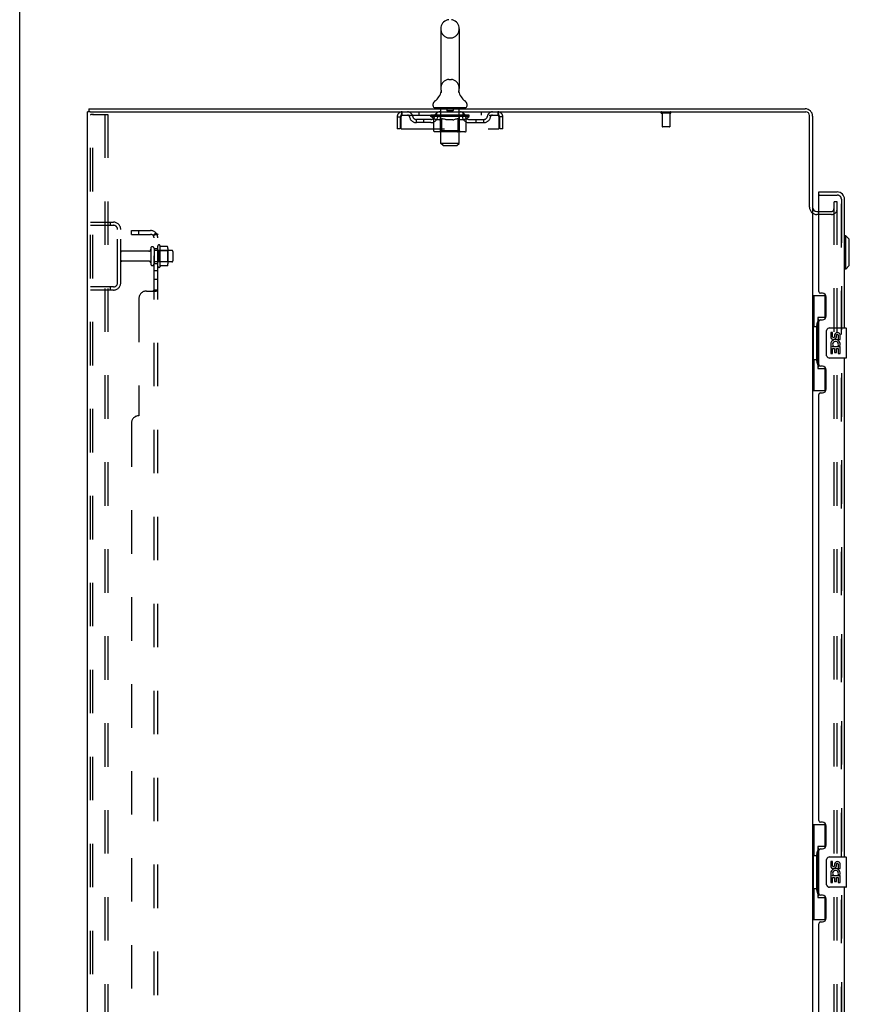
# Model space of a CAD drawing. Header units: inches. Extents: x 0 to 262, y 0 to 169.
# Tile 5 of 83: x 0 to 27, y 91 to 124. Entities that reach past the tile are written whole.
import ezdxf

# ---------------------------------------------------------------- set-up
doc = ezdxf.new("R2010")
doc.units = ezdxf.units.IN
doc.header["$LTSCALE"] = 14.384615
doc.header["$MEASUREMENT"] = 0
doc.linetypes.add('HIDDEN', pattern=[0.2, 0.1, -0.1])
doc.layers.get('0').update_dxf_attribs({"linetype": 'CONTINUOUS'})
for name, color, linetype in [('DEFAULT_2', 8, 'HIDDEN'), ('MAIN_RH_DOOR_ASSEMBLY', 7, 'CONTINUOUS'), ('SECONDARY_LH_DOOR_ASSEMBLY', 7, 'CONTINUOUS'), ('SUBPANEL', 7, 'CONTINUOUS')]:
    doc.layers.add(name, color=color, linetype=linetype)

msp = doc.modelspace()

# ---------------------------------------------------------------- linework, layer by layer
at = {"color": 7, "linetype": 'Continuous'}
for p, q in [((0, 0), (0, 169.231)), ((13.936, 123.719), (13.936, 121.744)), ((14.548, 123.719), (14.548, 121.744)), ((13.942, 121.601), (13.941, 121.597)), ((14.536, 121.65), (14.537, 121.655)), ((14.536, 121.645), (14.536, 121.65)), ((14.536, 121.64), (14.536, 121.645)), ((14.536, 121.635), (14.536, 121.64)), ((14.537, 121.63), (14.536, 121.635)), ((14.537, 121.66), (14.538, 121.665)), ((14.537, 121.655), (14.537, 121.66)), ((14.537, 121.625), (14.537, 121.631)), ((14.538, 121.621), (14.537, 121.626)), ((14.538, 121.665), (14.539, 121.67)), ((14.539, 121.616), (14.538, 121.621)), ((14.539, 121.67), (14.54, 121.674)), ((14.539, 121.611), (14.539, 121.616)), ((14.54, 121.607), (14.539, 121.611)), ((13.68, 121.173), (13.68, 121.212)), ((14.805, 121.173), (14.805, 121.212)), ((2.242, 49.178), (2.242, 120.97)), ((2.295, 120.97), (2.242, 120.97)), ((2.294, 121.074), (2.294, 120.97)), ((2.294, 121.074), (25.996, 121.074)), ((2.336, 120.97), (26.013, 120.97)), ((13.742, 121.104), (13.742, 121.074)), ((14.742, 121.104), (13.742, 121.104)), ((14.742, 121.104), (14.742, 121.074)), ((26.138, 117.822), (26.138, 120.845)), ((26.242, 120.827), (26.242, 117.82)), ((26.242, 117.781), (26.242, 56.366)), ((26.385, 117.678), (26.446, 117.678))]:
    msp.add_line(p, q, dxfattribs=at)
at = {"color": 3, "linetype": 'Continuous'}
msp.add_line((2.336, 120.97), (2.295, 120.97), dxfattribs=at)
at = {"color": 7, "linetype": 'Continuous'}
msp.add_lwpolyline([(13.944, 121.674), (13.945, 121.67), (13.946, 121.665), (13.947, 121.66), (13.947, 121.655), (13.948, 121.651), (13.948, 121.646), (13.948, 121.641), (13.948, 121.636), (13.948, 121.631), (13.947, 121.626), (13.946, 121.621), (13.946, 121.616), (13.945, 121.611), (13.944, 121.606), (13.942, 121.601)], dxfattribs=at)
for centre, radius, start, end in [((14.242, 123.719), 0.306, 105.6303, 180), ((14.198, 123.876), 0.144, 90, 105.6303), ((14.286, 123.876), 0.144, 74.3697, 90), ((14.242, 123.719), 0.306, 0, 74.3697), ((13.444, 121.761), 0.523, 304.6624, 347.2389), ((14.242, 121.744), 0.306, 180, 193.2053), ((15.04, 121.761), 0.523, 192.7611, 235.3376), ((14.242, 121.744), 0.306, 346.7947, 360), ((13.823, 121.212), 0.144, 124.6624, 180), ((13.749, 121.173), 0.069, 180, 265), ((14.736, 121.173), 0.069, 275, 360), ((14.661, 121.212), 0.144, 360, 55.3376), ((25.996, 120.827), 0.246, 0, 90), ((26.013, 120.845), 0.125, 0, 90), ((26.385, 117.82), 0.142, 180, 270)]:
    msp.add_arc(centre, radius, start, end, dxfattribs=at)
at = {"layer": 'DEFAULT_2', "color": 8, "linetype": 'HIDDEN'}
for p, q in [((14.198, 123.419), (14.286, 123.419)), ((14.198, 122.044), (14.286, 122.044)), ((2.346, 49.291), (2.346, 120.856)), ((2.441, 120.886), (2.367, 120.886)), ((2.42, 49.291), (2.42, 120.856)), ((2.441, 120.886), (2.921, 120.886)), ((2.817, 120.886), (2.817, 49.261)), ((2.921, 120.886), (2.921, 49.261)), ((12.659, 120.866), (12.659, 120.97)), ((12.659, 120.866), (15.825, 120.866)), ((13.211, 120.97), (13.211, 120.866)), ((13.609, 120.819), (13.609, 120.866)), ((13.618, 120.859), (13.618, 120.866)), ((13.627, 120.856), (13.627, 120.859)), ((13.627, 120.856), (14.857, 120.856)), ((13.636, 120.856), (13.636, 120.859)), ((13.637, 120.856), (13.637, 120.859)), ((13.647, 120.859), (13.647, 120.866)), ((13.663, 120.856), (13.663, 120.859)), ((13.665, 120.856), (13.665, 120.859)), ((13.694, 120.859), (13.694, 120.866)), ((13.708, 120.856), (13.708, 120.859)), ((13.711, 120.856), (13.711, 120.859)), ((13.915, 120.859), (13.714, 120.859)), ((13.757, 120.859), (13.757, 120.866)), ((13.758, 120.856), (13.758, 120.859)), ((13.759, 120.856), (13.759, 120.859)), ((13.762, 120.856), (13.762, 120.859)), ((13.769, 120.856), (13.769, 120.859)), ((13.769, 120.856), (13.769, 120.859)), ((13.773, 120.856), (13.773, 120.859)), ((13.776, 120.856), (13.776, 120.86)), ((13.78, 120.856), (13.78, 120.859)), ((13.795, 120.856), (13.795, 120.859)), ((13.805, 120.866), (13.805, 120.97)), ((13.813, 120.856), (13.813, 120.862)), ((13.813, 120.856), (13.813, 120.859)), ((13.834, 120.856), (13.834, 120.859)), ((13.834, 120.856), (13.834, 120.859)), ((13.835, 120.859), (13.835, 120.866)), ((13.845, 120.856), (13.845, 120.859)), ((13.849, 120.856), (13.849, 120.859)), ((13.858, 120.856), (13.858, 120.859)), ((13.869, 120.856), (13.869, 120.863)), ((13.885, 120.856), (13.885, 120.859)), ((13.888, 120.856), (13.888, 120.859)), ((13.915, 120.856), (13.915, 120.859)), ((13.982, 120.859), (13.92, 120.859)), ((13.922, 121.104), (13.922, 121.074)), ((13.925, 120.859), (13.925, 120.866)), ((13.932, 120.856), (13.932, 120.859)), ((13.937, 120.856), (13.937, 120.859)), ((13.942, 119.923), (13.942, 121.074)), ((13.943, 120.856), (13.943, 120.864)), ((13.947, 120.856), (13.947, 120.859)), ((13.958, 120.856), (13.958, 120.859)), ((13.982, 120.856), (13.982, 120.859)), ((14.057, 120.859), (13.998, 120.859)), ((14.018, 120.856), (14.018, 120.859)), ((14.026, 120.859), (14.026, 120.866)), ((14.029, 120.856), (14.029, 120.859)), ((14.032, 120.856), (14.032, 120.865)), ((14.034, 120.856), (14.034, 120.859)), ((14.042, 120.856), (14.042, 120.859)), ((14.057, 120.856), (14.057, 120.859)), ((14.138, 120.859), (14.083, 120.859)), ((14.096, 120.856), (14.096, 120.859)), ((14.128, 120.859), (14.242, 120.866)), ((14.132, 120.859), (14.132, 120.866)), ((14.133, 120.866), (14.132, 120.866)), ((14.133, 120.859), (14.133, 120.866)), ((14.133, 120.856), (14.133, 120.859)), ((14.137, 121.094), (14.137, 121.014)), ((14.137, 120.856), (14.137, 120.859)), ((14.138, 120.856), (14.138, 120.859)), ((14.138, 120.856), (14.138, 120.859)), ((14.337, 121.004), (14.147, 121.004)), ((14.221, 120.859), (14.173, 120.859)), ((14.179, 120.856), (14.179, 120.859)), ((14.221, 120.856), (14.221, 120.859)), ((14.24, 120.859), (14.239, 120.859)), ((14.239, 120.856), (14.239, 120.859)), ((14.24, 120.856), (14.24, 120.859)), ((14.242, 120.859), (14.242, 120.866)), ((14.242, 120.866), (14.357, 120.859)), ((14.245, 120.856), (14.245, 120.859)), ((14.245, 120.856), (14.245, 120.859)), ((14.245, 120.859), (14.245, 120.859)), ((14.263, 120.856), (14.263, 120.859)), ((14.263, 120.859), (14.311, 120.859)), ((14.306, 120.856), (14.306, 120.859)), ((14.346, 120.856), (14.346, 120.859)), ((14.347, 121.094), (14.347, 121.014)), ((14.347, 120.856), (14.347, 120.859)), ((14.347, 120.859), (14.401, 120.859)), ((14.348, 120.856), (14.348, 120.859)), ((14.352, 120.859), (14.352, 120.866)), ((14.352, 120.859), (14.352, 120.866)), ((14.352, 120.866), (14.352, 120.866)), ((14.352, 120.856), (14.352, 120.859)), ((14.388, 120.856), (14.388, 120.859)), ((14.427, 120.856), (14.427, 120.859)), ((14.427, 120.859), (14.486, 120.859)), ((14.442, 120.856), (14.442, 120.859)), ((14.45, 120.856), (14.45, 120.859)), ((14.453, 120.856), (14.453, 120.865)), ((14.455, 120.856), (14.455, 120.859)), ((14.459, 120.859), (14.459, 120.866)), ((14.466, 120.856), (14.466, 120.859)), ((14.502, 120.856), (14.502, 120.859)), ((14.502, 120.859), (14.564, 120.859)), ((14.526, 120.856), (14.526, 120.859)), ((14.537, 120.856), (14.537, 120.859)), ((14.541, 120.856), (14.541, 120.864)), ((14.542, 119.923), (14.542, 121.074)), ((14.547, 120.856), (14.547, 120.859)), ((14.552, 120.856), (14.552, 120.859)), ((14.559, 120.859), (14.559, 120.866)), ((14.562, 121.104), (14.562, 121.074)), ((14.569, 120.856), (14.569, 120.859)), ((14.569, 120.859), (14.875, 120.859)), ((14.596, 120.856), (14.596, 120.859)), ((14.599, 120.856), (14.599, 120.859)), ((14.615, 120.856), (14.615, 120.863)), ((14.626, 120.856), (14.626, 120.859)), ((14.635, 120.856), (14.635, 120.859)), ((14.639, 120.856), (14.639, 120.859)), ((14.649, 120.859), (14.649, 120.866)), ((14.651, 120.856), (14.651, 120.859)), ((14.651, 120.856), (14.651, 120.859)), ((14.671, 120.856), (14.671, 120.862)), ((14.671, 120.856), (14.671, 120.859)), ((14.68, 120.866), (14.68, 120.97)), ((14.69, 120.856), (14.69, 120.859)), ((14.704, 120.856), (14.704, 120.859)), ((14.708, 120.856), (14.708, 120.86)), ((14.711, 120.856), (14.711, 120.859)), ((14.715, 120.856), (14.715, 120.859)), ((14.715, 120.856), (14.715, 120.859)), ((14.722, 120.856), (14.722, 120.859)), ((14.725, 120.856), (14.725, 120.859)), ((14.726, 120.856), (14.726, 120.859)), ((14.727, 120.859), (14.727, 120.866)), ((14.754, 120.862), (14.874, 120.864)), ((14.754, 120.859), (14.754, 120.862)), ((14.773, 120.856), (14.773, 120.859)), ((14.776, 120.856), (14.776, 120.859)), ((14.791, 120.859), (14.791, 120.866)), ((14.819, 120.856), (14.819, 120.859)), ((14.821, 120.856), (14.821, 120.859)), ((14.837, 120.859), (14.837, 120.866)), ((14.847, 120.856), (14.847, 120.859)), ((14.848, 120.856), (14.848, 120.859)), ((14.857, 120.856), (14.857, 120.859)), ((14.866, 120.859), (14.866, 120.866)), ((14.874, 120.859), (14.874, 120.864)), ((14.875, 120.819), (14.875, 120.859)), ((15.273, 120.97), (15.273, 120.866)), ((15.825, 120.97), (15.825, 120.866)), ((21.53, 120.927), (21.246, 120.927)), ((21.264, 120.927), (21.264, 120.48)), ((21.512, 120.927), (21.512, 120.48)), ((12.492, 120.803), (12.492, 120.407)), ((12.492, 120.803), (12.596, 120.803)), ((12.596, 120.803), (12.596, 120.407)), ((12.626, 120.407), (12.626, 120.803)), ((13.128, 120.615), (13.128, 120.719)), ((13.611, 120.719), (13.128, 120.719)), ((13.611, 120.615), (13.128, 120.615)), ((13.378, 120.615), (13.378, 120.719)), ((13.708, 120.75), (13.609, 120.819)), ((14.875, 120.819), (13.609, 120.819)), ((13.708, 120.345), (13.708, 120.75)), ((13.708, 120.75), (13.722, 120.74)), ((13.736, 120.732), (13.722, 120.74)), ((13.75, 120.724), (13.736, 120.732)), ((13.763, 120.718), (13.749, 120.724)), ((13.776, 120.712), (13.763, 120.718)), ((13.79, 120.708), (13.776, 120.712)), ((13.894, 120.708), (13.79, 120.708)), ((13.894, 120.708), (13.907, 120.712)), ((13.921, 120.718), (13.907, 120.712)), ((13.934, 120.725), (13.92, 120.718)), ((13.929, 120.347), (13.929, 120.816)), ((13.948, 120.732), (13.934, 120.724)), ((13.962, 120.741), (13.948, 120.732)), ((13.976, 120.75), (13.962, 120.741)), ((13.976, 120.345), (13.976, 120.75)), ((13.976, 120.75), (14.005, 120.74)), ((14.033, 120.732), (14.004, 120.741)), ((14.061, 120.724), (14.032, 120.732)), ((14.088, 120.718), (14.06, 120.724)), ((14.116, 120.712), (14.088, 120.718)), ((14.143, 120.708), (14.116, 120.712)), ((14.341, 120.708), (14.143, 120.708)), ((14.341, 120.708), (14.369, 120.712)), ((14.397, 120.718), (14.369, 120.712)), ((14.425, 120.725), (14.397, 120.718)), ((14.453, 120.732), (14.425, 120.725)), ((14.482, 120.741), (14.453, 120.732)), ((14.511, 120.751), (14.482, 120.741)), ((14.511, 120.345), (14.511, 120.751)), ((14.511, 120.751), (14.526, 120.741)), ((14.541, 120.732), (14.526, 120.741)), ((14.555, 120.724), (14.54, 120.732)), ((14.555, 120.347), (14.555, 120.816)), ((14.569, 120.718), (14.555, 120.724)), ((14.583, 120.712), (14.569, 120.718)), ((14.597, 120.708), (14.583, 120.712)), ((14.691, 120.708), (14.597, 120.708)), ((14.691, 120.708), (14.706, 120.712)), ((14.72, 120.718), (14.706, 120.712)), ((14.734, 120.725), (14.72, 120.718)), ((14.749, 120.732), (14.734, 120.725)), ((14.764, 120.741), (14.749, 120.732)), ((14.779, 120.751), (14.764, 120.741)), ((14.779, 120.751), (14.875, 120.819)), ((14.779, 120.345), (14.779, 120.751)), ((14.874, 120.719), (15.357, 120.719)), ((14.874, 120.615), (15.357, 120.615)), ((15.107, 120.615), (15.107, 120.719)), ((15.357, 120.615), (15.357, 120.719)), ((15.858, 120.803), (15.858, 120.407)), ((15.888, 120.407), (15.888, 120.803)), ((15.992, 120.803), (15.888, 120.803)), ((15.992, 120.407), (15.992, 120.803)), ((12.596, 120.407), (12.492, 120.407)), ((12.626, 120.407), (15.858, 120.407)), ((14.736, 120.308), (13.751, 120.308)), ((13.929, 120.347), (13.89, 120.308)), ((14.555, 120.347), (13.929, 120.347)), ((13.987, 120.312), (13.985, 120.314)), ((13.992, 120.309), (13.99, 120.31)), ((13.995, 120.308), (13.992, 120.309)), ((13.997, 120.308), (13.995, 120.308)), ((14.555, 120.347), (14.595, 120.308)), ((15.992, 120.407), (15.888, 120.407)), ((21.502, 120.47), (21.274, 120.47)), ((14.011, 119.854), (13.942, 119.923)), ((14.542, 119.923), (13.942, 119.923)), ((14.473, 119.854), (14.542, 119.923)), ((14.011, 119.854), (14.473, 119.854)), ((26.951, 56.157), (26.951, 117.99)), ((27.055, 117.99), (26.951, 117.99)), ((27.055, 56.157), (27.055, 117.99)), ((26.446, 117.678), (26.868, 117.678)), ((2.346, 117.324), (3.1, 117.324)), ((2.993, 117.324), (2.993, 117.22)), ((26.868, 117.574), (26.385, 117.574)), ((2.346, 117.22), (3.1, 117.22)), ((3.242, 115.32), (3.242, 117.077)), ((3.346, 115.32), (3.346, 117.077)), ((4.274, 116.364), (3.376, 116.364)), ((4.336, 116.456), (4.336, 115.941)), ((4.446, 116.456), (4.446, 115.941)), ((5.041, 116.386), (4.446, 116.386)), ((4.571, 115.865), (4.571, 116.533)), ((4.591, 116.382), (4.571, 116.402)), ((4.591, 116.382), (4.591, 116.015)), ((4.591, 116.382), (4.887, 116.382)), ((4.641, 116.555), (4.641, 115.843)), ((4.886, 116.518), (4.668, 116.518)), ((4.887, 116.382), (4.907, 116.402)), ((4.887, 116.382), (4.887, 116.015)), ((4.907, 116.455), (4.907, 115.943)), ((5.071, 116.356), (5.071, 116.041)), ((4.274, 116.034), (3.376, 116.034)), ((5.041, 116.011), (4.446, 116.011)), ((4.591, 116.015), (4.571, 115.995)), ((4.591, 116.015), (4.887, 116.015)), ((4.887, 116.015), (4.907, 115.995)), ((4.886, 115.88), (4.668, 115.88)), ((3.1, 115.178), (2.346, 115.178)), ((3.1, 115.074), (2.346, 115.074)), ((2.993, 115.178), (2.993, 115.074))]:
    msp.add_line(p, q, dxfattribs=at)
for points in [[(2.367, 120.886), (2.362, 120.885), (2.357, 120.882), (2.352, 120.878), (2.349, 120.871), (2.347, 120.864), (2.346, 120.856)], [(2.441, 120.886), (2.435, 120.885), (2.43, 120.882), (2.426, 120.878), (2.422, 120.871), (2.42, 120.864), (2.42, 120.856)], [(12.626, 120.803), (12.628, 120.822), (12.631, 120.84), (12.633, 120.858), (12.636, 120.875), (12.638, 120.892), (12.64, 120.907), (12.643, 120.921), (12.645, 120.933), (12.647, 120.944), (12.65, 120.953), (12.652, 120.961), (12.654, 120.966), (12.657, 120.969), (12.659, 120.97)], [(12.626, 120.803), (12.628, 120.81), (12.631, 120.817), (12.633, 120.824), (12.636, 120.83), (12.638, 120.836), (12.64, 120.842), (12.643, 120.847), (12.645, 120.852), (12.647, 120.856), (12.65, 120.86), (12.652, 120.862), (12.654, 120.864), (12.657, 120.866), (12.659, 120.866)], [(15.825, 120.97), (15.827, 120.969), (15.83, 120.966), (15.832, 120.961), (15.835, 120.953), (15.837, 120.944), (15.839, 120.933), (15.842, 120.921), (15.844, 120.907), (15.846, 120.892), (15.849, 120.875), (15.851, 120.858), (15.853, 120.84), (15.856, 120.822), (15.858, 120.803)], [(15.825, 120.866), (15.827, 120.866), (15.83, 120.864), (15.832, 120.862), (15.835, 120.86), (15.837, 120.856), (15.839, 120.852), (15.842, 120.847), (15.844, 120.842), (15.846, 120.836), (15.849, 120.83), (15.851, 120.824), (15.853, 120.817), (15.856, 120.81), (15.858, 120.803)], [(13.751, 120.308), (13.746, 120.308), (13.741, 120.309), (13.736, 120.31), (13.731, 120.312), (13.726, 120.314), (13.722, 120.317), (13.718, 120.321), (13.715, 120.325), (13.712, 120.329), (13.71, 120.334), (13.709, 120.339), (13.708, 120.345)], [(13.977, 120.334), (13.976, 120.339), (13.976, 120.345)], [(13.978, 120.329), (13.977, 120.334), (13.976, 120.339), (13.976, 120.345)], [(13.99, 120.31), (13.987, 120.312), (13.985, 120.314), (13.983, 120.317), (13.981, 120.321), (13.979, 120.325), (13.978, 120.329)], [(13.983, 120.317), (13.981, 120.321), (13.979, 120.325)], [(14.49, 120.308), (14.492, 120.308), (14.495, 120.309), (14.497, 120.31), (14.5, 120.312), (14.502, 120.314), (14.504, 120.317), (14.506, 120.321), (14.508, 120.325), (14.509, 120.329), (14.51, 120.334), (14.511, 120.339), (14.511, 120.345)], [(14.736, 120.308), (14.741, 120.308), (14.746, 120.309), (14.751, 120.31), (14.756, 120.312), (14.76, 120.314), (14.765, 120.317), (14.769, 120.321), (14.772, 120.325), (14.775, 120.329), (14.777, 120.334), (14.778, 120.339), (14.779, 120.345)], [(4.668, 116.518), (4.666, 116.518), (4.665, 116.518), (4.664, 116.518), (4.663, 116.519), (4.663, 116.519), (4.662, 116.519), (4.662, 116.52), (4.661, 116.52), (4.661, 116.52), (4.66, 116.521), (4.66, 116.521), (4.66, 116.521), (4.66, 116.522), (4.659, 116.522), (4.659, 116.522), (4.659, 116.523), (4.659, 116.523), (4.659, 116.523)], [(4.895, 116.512), (4.894, 116.513), (4.893, 116.515), (4.892, 116.516), (4.89, 116.517), (4.889, 116.517), (4.887, 116.518), (4.886, 116.518)], [(4.659, 115.875), (4.659, 115.875), (4.659, 115.875), (4.659, 115.876), (4.659, 115.876), (4.66, 115.876), (4.66, 115.876), (4.66, 115.877), (4.66, 115.877), (4.661, 115.877), (4.661, 115.878), (4.662, 115.878), (4.662, 115.878), (4.663, 115.879), (4.663, 115.879), (4.664, 115.879), (4.665, 115.88), (4.666, 115.88), (4.668, 115.88)], [(4.895, 115.886), (4.894, 115.885), (4.893, 115.883), (4.892, 115.882), (4.89, 115.881), (4.889, 115.88), (4.887, 115.88), (4.886, 115.88)]]:
    msp.add_lwpolyline(points, dxfattribs=at)
for centre, radius, start, end in [((14.242, 123.719), 0.306, 180, 254.3697), ((14.242, 123.719), 0.306, 285.6303, 360), ((14.198, 123.563), 0.144, 254.3697, 270), ((14.286, 123.563), 0.144, 270, 285.6303), ((14.242, 121.744), 0.306, 105.6303, 180), ((14.198, 121.901), 0.144, 90, 105.6303), ((14.286, 121.901), 0.144, 74.3697, 90), ((14.242, 121.744), 0.306, 0, 74.3697), ((12.659, 120.803), 0.167, 90, 180), ((12.659, 120.803), 0.063, 90, 180), ((12.838, 120.803), 0.167, 8.0716, 90), ((12.839, 120.803), 0.0625, 7.9863, 90), ((13.9, 120.803), 0.167, 90, 171.9284), ((13.749, 121.173), 0.069, 265, 270), ((13.899, 120.803), 0.0625, 90, 172.0137), ((13.89, 120.816), 0.0398, 0, 90), ((13.912, 121.074), 0.03, 0, 90), ((14.127, 121.094), 0.01, 0, 90), ((14.147, 121.014), 0.01, 180, 270), ((14.337, 121.014), 0.01, 270, 360), ((14.357, 121.094), 0.01, 90, 180), ((14.572, 121.074), 0.03, 90, 180), ((14.595, 120.816), 0.0398, 90, 180), ((14.585, 120.803), 0.167, 8.0716, 90), ((14.585, 120.803), 0.0625, 7.9863, 90), ((14.736, 121.173), 0.069, 270, 275), ((15.646, 120.803), 0.167, 90, 171.9284), ((15.645, 120.803), 0.0625, 90, 172.0137), ((15.825, 120.803), 0.167, 0, 90), ((15.825, 120.803), 0.063, 0, 90), ((21.246, 120.948), 0.0215, 90, 270), ((21.53, 120.948), 0.0215, 270, 90), ((13.128, 120.844), 0.229, 187.9863, 270), ((13.128, 120.844), 0.125, 188.0716, 270), ((13.611, 120.844), 0.125, 270, 351.9284), ((13.611, 120.844), 0.229, 270, 352.0137), ((14.874, 120.844), 0.229, 187.9863, 270), ((14.874, 120.844), 0.125, 188.0716, 270), ((15.357, 120.844), 0.125, 270, 351.9284), ((15.357, 120.844), 0.229, 270, 352.0137), ((21.274, 120.48), 0.01, 180, 270), ((21.502, 120.48), 0.01, 270, 360), ((26.385, 117.82), 0.246, 180, 270), ((26.868, 117.76), 0.186, 270, 360), ((26.868, 117.76), 0.0823, 270, 360), ((3.1, 117.077), 0.246, 0, 90), ((3.1, 117.077), 0.142, 0, 90), ((3.376, 116.334), 0.03, 90, 180), ((4.274, 116.426), 0.0625, 270, 360), ((4.391, 116.456), 0.055, 0, 180), ((4.609, 116.533), 0.0384, 34.4497, 180), ((4.041, 116.199), 0.698, 27.6814, 30.6631), ((4.766, 116.455), 0.141, 0, 23.95), ((5.041, 116.356), 0.03, 0, 90), ((3.376, 116.064), 0.03, 180, 270), ((4.274, 115.971), 0.0625, 0, 90), ((5.041, 116.041), 0.03, 270, 360), ((4.391, 115.941), 0.055, 180, 360), ((4.609, 115.865), 0.0384, 180, 325.5503), ((4.041, 116.199), 0.698, 329.3369, 332.3186), ((4.766, 115.943), 0.141, 336.05, 360), ((3.1, 115.32), 0.246, 270, 360), ((3.1, 115.32), 0.142, 270, 360)]:
    msp.add_arc(centre, radius, start, end, dxfattribs=at)
for centre, major_axis, ratio, start_param, end_param in [((14.242, 120.866), (0.633, 0.007), 0.05963, 2.96643, 3.140963), ((13.589, 120.854), (0.198, 0), 0.060556, 0.430652, 1.470503), ((14.242, 120.866), (0.633, 0), 0.060556, -3.141593, -2.96706), ((13.589, 120.847), (0.198, 0.002), 0.05963, 1.376596, 1.469874), ((14.242, 120.866), (0.633, 0.013), 0.05688, 2.791345, 2.965878), ((13.633, 120.854), (0.198, -0.002), 0.05963, 0.605815, 1.645666), ((13.565, 120.854), (0.198, 0.002), 0.05963, 0.25549, 1.295341), ((14.242, 120.866), (0.633, -0.007), 0.05963, -2.96643, -2.791898), ((13.633, 120.847), (0.198, 0), 0.060556, 1.551758, 1.645036), ((13.565, 120.847), (0.198, 0.004), 0.05688, 1.20151, 1.294789), ((13.634, 120.85), (0.164, 0.002), 0.05963, 1.065228, 1.614276), ((13.615, 120.85), (0.164, 0.003), 0.05688, 0.890143, 1.43919), ((13.673, 120.85), (0.164, 0), 0.060556, 1.240391, 1.789438), ((14.242, 120.866), (0.633, 0.019), 0.052395, 2.616403, 2.790936), ((13.696, 120.854), (0.198, -0.004), 0.05688, 0.7809, 1.820751), ((13.561, 120.854), (0.198, 0.004), 0.05688, 0.080405, 1.120256), ((14.242, 120.866), (0.633, -0.013), 0.05688, -2.791345, -2.616812), ((13.696, 120.847), (0.198, -0.002), 0.05963, 1.72692, 1.820198), ((13.561, 120.847), (0.198, 0.006), 0.052395, 1.026568, 1.119847), ((13.614, 120.85), (0.164, 0.005), 0.052395, 0.715201, 1.264248), ((13.728, 120.85), (0.164, -0.002), 0.05963, 1.415553, 1.9646), ((14.242, 120.866), (0.633, 0.025), 0.046319, 2.441654, 2.616187), ((13.775, 120.854), (0.198, -0.006), 0.052395, 0.955842, 1.995693), ((13.578, 120.854), (0.198, 0.006), 0.052395, -0.094537, 0.945314), ((14.242, 120.866), (0.633, -0.019), 0.052395, -2.616403, -2.44187), ((13.775, 120.847), (0.198, -0.004), 0.05688, 1.902006, 1.995284), ((13.578, 120.847), (0.198, 0.008), 0.046319, 0.851819, 0.945098), ((13.632, 120.85), (0.164, 0.006), 0.046319, 0.540452, 1.089499), ((13.799, 120.85), (0.164, -0.003), 0.05688, 1.590638, 2.139686), ((14.242, 120.866), (0.633, 0.029), 0.038841, 2.267123, 2.441656), ((13.869, 120.854), (0.198, -0.008), 0.046319, 1.130591, 2.170442), ((13.615, 120.854), (0.198, 0.008), 0.046319, -0.269286, 0.770565), ((14.242, 120.866), (0.633, -0.025), 0.046319, -2.441654, -2.267121), ((13.869, 120.847), (0.198, -0.006), 0.052395, 2.076947, 2.170226), ((13.615, 120.847), (0.198, 0.009), 0.038841, 0.677289, 0.770567), ((13.669, 120.85), (0.164, 0.008), 0.038841, 0.365921, 0.914969), ((13.884, 120.85), (0.164, -0.005), 0.052395, 1.76558, 2.314627), ((13.973, 120.854), (0.198, -0.009), 0.038841, 1.305122, 2.344973), ((14.242, 120.866), (0.633, 0.033), 0.030195, 2.09281, 2.267343), ((13.671, 120.854), (0.198, 0.009), 0.038841, -0.443817, 0.596034), ((14.242, 120.866), (0.633, -0.029), 0.038841, -2.267123, -2.092591), ((13.973, 120.847), (0.198, -0.008), 0.046319, 2.251696, 2.344975), ((13.671, 120.847), (0.198, 0.01), 0.030195, 0.502975, 0.596254), ((13.724, 120.85), (0.164, 0.009), 0.030195, 0.191608, 0.740655), ((13.979, 120.85), (0.164, -0.006), 0.046319, 1.940329, 2.489376), ((13.745, 120.854), (0.198, 0.01), 0.030195, -0.61813, 0.421721), ((14.086, 120.854), (0.198, -0.01), 0.030195, 1.479435, 2.519286), ((14.242, 120.866), (0.633, 0.036), 0.020645, 1.918687, 2.09322), ((14.242, 120.866), (0.633, -0.033), 0.030195, -2.09281, -1.918277), ((14.086, 120.847), (0.198, -0.009), 0.038841, 2.426227, 2.519505), ((13.745, 120.847), (0.198, 0.011), 0.020645, 0.328852, 0.422131), ((13.794, 120.85), (0.164, 0.009), 0.020645, 0.017485, 0.566532), ((14.083, 120.85), (0.164, -0.008), 0.038841, 2.11486, 2.663907), ((13.833, 120.854), (0.198, 0.011), 0.020645, -0.792253, 0.247598), ((14.204, 120.854), (0.198, -0.011), 0.020645, 1.653558, 2.693409), ((14.242, 120.866), (0.633, 0.038), 0.010478, 1.744704, 1.919237), ((14.242, 120.866), (0.633, -0.036), 0.020645, -1.918687, -1.744154), ((14.204, 120.847), (0.198, -0.01), 0.030195, 2.60054, 2.693819), ((13.833, 120.847), (0.198, 0.012), 0.010478, 0.154869, 0.248148), ((13.877, 120.85), (0.164, 0.01), 0.010478, 6.126688, 6.675735), ((14.191, 120.85), (0.164, -0.009), 0.030195, 2.289173, 2.83822), ((13.935, 120.854), (0.198, 0.012), 0.010478, -0.966236, -0.000846), ((14.323, 120.854), (0.198, -0.012), 0.010478, 1.827541, 2.867392), ((14.242, 120.866), (0.633, -0.038), 0.010478, -1.744704, -1.570171), ((14.323, 120.847), (0.198, -0.011), 0.020645, 2.774664, 2.867942), ((14.301, 120.85), (0.164, -0.009), 0.020645, 2.463296, 3.012344), ((14.161, 120.854), (0.198, 0.012), 0.010478, 0.274201, 1.314052), ((14.075, 120.85), (0.164, 0.01), 0.010478, -0.000483, 0.504314), ((14.045, 120.847), (0.198, 0.012), 0.010478, 0.099668, 0.192946), ((14.242, 120.866), (0.633, 0.038), 0.010478, -1.571421, -1.396888), ((14.439, 120.847), (0.198, -0.012), 0.010478, 2.948646, 3.041925), ((14.409, 120.85), (0.164, -0.01), 0.010478, 2.637279, 3.142076), ((14.28, 120.854), (0.198, 0.011), 0.020645, 0.448184, 1.488034), ((14.183, 120.85), (0.164, 0.009), 0.020645, 0.129249, 0.678296), ((14.161, 120.847), (0.198, 0.011), 0.020645, 0.273651, 0.366929), ((14.55, 120.854), (0.198, -0.012), 0.010478, -3.140747, -2.175357), ((14.242, 120.866), (0.633, 0.036), 0.020645, -1.397439, -1.222906), ((14.242, 120.866), (0.633, -0.038), 0.010478, 1.222355, 1.396888), ((14.398, 120.854), (0.198, 0.01), 0.030195, 0.622307, 1.662158), ((14.293, 120.85), (0.164, 0.009), 0.030195, 0.303372, 0.852419), ((14.607, 120.85), (0.164, -0.01), 0.010478, 2.749043, 3.29809), ((14.651, 120.854), (0.198, -0.011), 0.020645, 2.893995, 3.933846), ((14.28, 120.847), (0.198, 0.01), 0.030195, 0.447774, 0.541052), ((14.651, 120.847), (0.198, -0.012), 0.010478, 2.893445, 2.986723), ((14.242, 120.866), (0.633, 0.033), 0.030195, -1.223315, -1.048783), ((14.242, 120.866), (0.633, -0.036), 0.020645, 1.048373, 1.222906), ((14.511, 120.854), (0.198, 0.009), 0.038841, 0.79662, 1.836471), ((14.401, 120.85), (0.164, 0.008), 0.038841, 0.477686, 1.026733), ((14.69, 120.85), (0.164, -0.009), 0.020645, 2.57506, 3.124108), ((14.739, 120.854), (0.198, -0.01), 0.030195, 2.719872, 3.759723), ((14.616, 120.854), (0.198, 0.008), 0.046319, 0.971151, 2.011002), ((14.398, 120.847), (0.198, 0.009), 0.038841, 0.622087, 0.715366), ((14.739, 120.847), (0.198, -0.011), 0.020645, 2.719462, 2.812741), ((14.242, 120.866), (0.633, 0.029), 0.038841, -1.049002, -0.874469), ((14.242, 120.866), (0.633, -0.033), 0.030195, 0.87425, 1.048783), ((14.505, 120.85), (0.164, 0.006), 0.046319, 0.652216, 1.201263), ((14.709, 120.854), (0.198, 0.006), 0.052395, 1.1459, 2.185751), ((14.761, 120.85), (0.164, -0.009), 0.030195, 2.400937, 2.949985), ((14.813, 120.854), (0.198, -0.009), 0.038841, 2.545558, 3.585409), ((14.6, 120.85), (0.164, 0.005), 0.052395, 0.826965, 1.376012), ((14.511, 120.847), (0.198, 0.008), 0.046319, 0.796618, 0.889896), ((14.813, 120.847), (0.198, -0.01), 0.030195, 2.545339, 2.638617), ((14.788, 120.854), (0.198, 0.004), 0.05688, 1.320842, 2.360692), ((14.242, 120.866), (0.633, 0.025), 0.046319, -0.874471, -0.699939), ((14.242, 120.866), (0.633, -0.029), 0.038841, 0.699936, 0.874469), ((14.869, 120.854), (0.198, -0.008), 0.046319, 2.371028, 3.410879), ((14.815, 120.85), (0.164, -0.008), 0.038841, 2.226624, 2.775671), ((14.851, 120.854), (0.198, 0.002), 0.05963, 1.495927, 2.535778), ((14.685, 120.85), (0.164, 0.003), 0.05688, 1.001907, 1.550954), ((14.906, 120.854), (0.198, -0.006), 0.052395, 2.196279, 3.23613), ((14.852, 120.85), (0.164, -0.006), 0.046319, 2.052093, 2.601141), ((14.616, 120.847), (0.198, 0.006), 0.052395, 0.971367, 1.064645), ((14.895, 120.854), (0.198, 0), 0.060556, 2.364024, 2.71094), ((14.869, 120.847), (0.198, -0.009), 0.038841, 2.371026, 2.464304), ((14.923, 120.854), (0.198, -0.004), 0.05688, 2.021337, 3.061188), ((14.242, 120.866), (0.633, 0.019), 0.052395, -0.699723, -0.52519), ((14.242, 120.866), (0.633, -0.025), 0.046319, 0.525406, 0.699939), ((14.92, 120.854), (0.198, -0.002), 0.05963, 1.846251, 2.886102), ((14.756, 120.85), (0.164, 0.002), 0.05963, 1.176993, 1.72604), ((14.87, 120.85), (0.164, -0.005), 0.052395, 1.877344, 2.426392), ((14.812, 120.85), (0.164, 0), 0.060556, 1.352155, 1.901202), ((14.87, 120.85), (0.164, -0.003), 0.05688, 1.702402, 2.25145), ((14.85, 120.85), (0.164, -0.002), 0.05963, 1.527317, 2.076364), ((14.709, 120.847), (0.198, 0.004), 0.05688, 1.146309, 1.239587), ((14.906, 120.847), (0.198, -0.008), 0.046319, 2.196495, 2.289773), ((14.242, 120.866), (0.633, 0.013), 0.05688, -0.524781, -0.350248), ((14.242, 120.866), (0.633, -0.019), 0.052395, 0.350657, 0.52519), ((14.895, 120.847), (0.198, -0.002), 0.05963, 1.764997, 1.971333), ((14.788, 120.847), (0.198, 0.002), 0.05963, 1.321394, 1.414673), ((14.923, 120.847), (0.198, -0.006), 0.052395, 2.021746, 2.115024), ((14.242, 120.866), (0.633, 0.007), 0.05963, -0.349695, -0.175162), ((14.242, 120.866), (0.633, -0.013), 0.05688, 0.175715, 0.350248), ((14.851, 120.847), (0.198, 0), 0.060556, 1.496556, 1.589835), ((14.92, 120.847), (0.198, -0.004), 0.05688, 1.846804, 1.940083), ((14.242, 120.866), (0.633, -0.007), 0.05963, 6.27665, 6.458348), ((14.242, 120.866), (0.633, 0), 0.060556, -0.174533, -0.058352)]:
    msp.add_ellipse(centre, major_axis=major_axis, ratio=ratio, start_param=start_param, end_param=end_param, dxfattribs=at)
at = {"layer": 'MAIN_RH_DOOR_ASSEMBLY', "color": 8, "linetype": 'HIDDEN'}
for p, q in [((26.466, 118.22), (27.054, 118.22)), ((27.196, 56.07), (27.196, 118.077))]:
    msp.add_line(p, q, dxfattribs=at)
msp.add_arc((27.054, 118.077), 0.142, 0, 90, dxfattribs=at)
at = {"layer": 'SECONDARY_LH_DOOR_ASSEMBLY', "color": 7, "linetype": 'Continuous'}
for p, q in [((26.446, 118.22), (26.446, 118.324)), ((26.466, 118.22), (26.446, 118.22)), ((27.339, 116.874), (27.3, 116.874)), ((27.339, 115.772), (27.339, 116.874)), ((27.458, 116.756), (27.339, 116.874)), ((27.458, 115.89), (27.458, 116.756)), ((27.339, 115.772), (27.3, 115.772)), ((27.458, 115.89), (27.339, 115.772)), ((26.242, 114.899), (26.683, 114.899)), ((26.281, 114.899), (26.281, 113.874)), ((26.646, 114.899), (26.646, 114.119)), ((26.419, 114.164), (26.419, 112.484)), ((26.646, 114.164), (26.419, 114.164)), ((26.259, 113.874), (26.259, 112.774)), ((26.259, 113.874), (26.382, 113.874)), ((26.382, 113.904), (26.382, 113.925)), ((26.382, 112.774), (26.382, 113.874)), ((26.705, 112.924), (26.705, 113.724)), ((26.805, 113.824), (27.345, 113.824)), ((27.36, 112.839), (27.36, 113.809)), ((26.843, 113.67), (26.843, 113.533)), ((26.906, 113.67), (26.843, 113.67)), ((26.906, 113.533), (26.906, 113.67)), ((26.971, 113.596), (26.971, 113.527)), ((27.031, 113.533), (27.031, 113.575)), ((27.094, 113.575), (27.094, 113.439)), ((27.094, 113.439), (27.157, 113.439)), ((27.157, 113.439), (27.157, 113.575)), ((26.843, 113.208), (26.843, 112.978)), ((26.861, 113.208), (26.843, 113.208)), ((26.895, 113.208), (26.923, 113.228)), ((26.895, 113.208), (27.157, 113.208)), ((26.906, 112.978), (26.906, 113.146)), ((26.906, 113.146), (26.971, 113.146)), ((26.971, 113.146), (26.971, 113.01)), ((27.031, 113.01), (27.031, 113.146)), ((27.031, 113.146), (27.094, 113.146)), ((27.086, 113.244), (27.144, 113.219)), ((27.094, 113.146), (27.094, 112.978)), ((27.157, 112.978), (27.157, 113.208)), ((26.259, 112.774), (26.382, 112.774)), ((26.281, 112.774), (26.281, 111.749)), ((26.382, 112.723), (26.382, 112.744)), ((27.345, 112.824), (26.805, 112.824)), ((26.843, 112.978), (26.906, 112.978)), ((26.971, 113.01), (27.031, 113.01)), ((27.094, 112.978), (27.157, 112.978)), ((26.419, 112.484), (26.646, 112.484)), ((26.646, 112.529), (26.646, 111.749)), ((26.242, 111.749), (26.683, 111.749)), ((26.242, 97.399), (26.683, 97.399)), ((26.281, 97.399), (26.281, 96.374)), ((26.646, 97.399), (26.646, 96.619)), ((26.382, 96.404), (26.382, 96.425)), ((26.419, 96.664), (26.419, 94.984)), ((26.646, 96.664), (26.419, 96.664)), ((26.259, 96.374), (26.259, 95.274)), ((26.259, 96.374), (26.382, 96.374)), ((26.382, 95.274), (26.382, 96.374)), ((26.705, 95.424), (26.705, 96.224)), ((26.805, 96.324), (27.345, 96.324)), ((26.843, 96.17), (26.843, 96.033)), ((26.906, 96.17), (26.843, 96.17)), ((26.906, 96.033), (26.906, 96.17)), ((26.971, 96.096), (26.971, 96.027)), ((27.36, 95.339), (27.36, 96.309)), ((27.031, 96.033), (27.031, 96.075)), ((27.094, 96.075), (27.094, 95.939)), ((27.094, 95.939), (27.157, 95.939)), ((27.157, 95.939), (27.157, 96.075)), ((26.843, 95.708), (26.843, 95.478)), ((26.861, 95.708), (26.843, 95.708)), ((26.843, 95.478), (26.906, 95.478)), ((26.895, 95.708), (26.923, 95.728)), ((26.895, 95.708), (27.157, 95.708)), ((26.906, 95.478), (26.906, 95.646)), ((26.906, 95.646), (26.971, 95.646)), ((26.971, 95.646), (26.971, 95.51)), ((26.971, 95.51), (27.031, 95.51)), ((27.031, 95.51), (27.031, 95.646)), ((27.031, 95.646), (27.094, 95.646)), ((27.086, 95.744), (27.144, 95.719)), ((27.094, 95.646), (27.094, 95.478)), ((27.094, 95.478), (27.157, 95.478)), ((27.157, 95.478), (27.157, 95.708)), ((26.259, 95.274), (26.382, 95.274)), ((26.281, 95.274), (26.281, 94.249)), ((26.382, 95.223), (26.382, 95.244)), ((27.345, 95.324), (26.805, 95.324)), ((26.419, 94.984), (26.646, 94.984)), ((26.646, 95.029), (26.646, 94.249)), ((26.242, 94.249), (26.683, 94.249))]:
    msp.add_line(p, q, dxfattribs=at)
at = {"layer": 'SECONDARY_LH_DOOR_ASSEMBLY', "color": 3, "linetype": 'Continuous'}
for p, q in [((26.446, 118.324), (27.054, 118.324)), ((26.446, 115.031), (26.446, 118.2)), ((27.3, 113.824), (27.3, 118.077)), ((26.566, 114.971), (26.506, 114.971)), ((26.696, 114.221), (26.696, 114.841)), ((26.446, 112.616), (26.446, 114.031)), ((26.506, 114.091), (26.566, 114.091)), ((27.3, 96.324), (27.3, 112.824)), ((26.566, 112.556), (26.506, 112.556)), ((26.696, 111.806), (26.696, 112.426)), ((26.446, 97.531), (26.446, 111.616)), ((26.506, 111.676), (26.566, 111.676)), ((26.566, 97.471), (26.506, 97.471)), ((26.696, 96.721), (26.696, 97.341)), ((26.446, 95.116), (26.446, 96.531)), ((26.506, 96.591), (26.566, 96.591)), ((27.3, 78.824), (27.3, 95.324)), ((26.566, 95.056), (26.506, 95.056)), ((26.696, 94.306), (26.696, 94.926)), ((26.506, 94.176), (26.566, 94.176)), ((26.446, 80.031), (26.446, 94.116))]:
    msp.add_line(p, q, dxfattribs=at)
at = {"layer": 'SECONDARY_LH_DOOR_ASSEMBLY', "color": 8, "linetype": 'HIDDEN'}
for p, q in [((26.466, 118.22), (27.054, 118.22)), ((27.196, 118.077), (27.196, 56.07))]:
    msp.add_line(p, q, dxfattribs=at)
at = {"layer": 'SECONDARY_LH_DOOR_ASSEMBLY', "color": 7, "linetype": 'Continuous'}
for points in [[(26.419, 114.14), (26.419, 114.137), (26.42, 114.133), (26.421, 114.129), (26.422, 114.125), (26.424, 114.12), (26.426, 114.115), (26.428, 114.109), (26.431, 114.103), (26.435, 114.097), (26.438, 114.09), (26.443, 114.083), (26.447, 114.075), (26.453, 114.066), (26.455, 114.063)], [(26.705, 113.724), (26.705, 113.73), (26.706, 113.736), (26.707, 113.743), (26.708, 113.749), (26.71, 113.754), (26.712, 113.76)], [(26.712, 112.888), (26.71, 112.893), (26.708, 112.899), (26.707, 112.905), (26.706, 112.911), (26.705, 112.918), (26.705, 112.924)], [(26.455, 112.585), (26.453, 112.581), (26.447, 112.573), (26.443, 112.565), (26.438, 112.558), (26.435, 112.551), (26.431, 112.544), (26.428, 112.538), (26.426, 112.533), (26.424, 112.528), (26.422, 112.523), (26.421, 112.519), (26.42, 112.515), (26.419, 112.511), (26.419, 112.508)], [(26.419, 96.64), (26.419, 96.637), (26.42, 96.633), (26.421, 96.629), (26.422, 96.625), (26.424, 96.62), (26.426, 96.615), (26.428, 96.609), (26.431, 96.603), (26.435, 96.597), (26.438, 96.59), (26.443, 96.583), (26.447, 96.575), (26.453, 96.566), (26.455, 96.563)], [(26.705, 96.224), (26.705, 96.23), (26.706, 96.236), (26.707, 96.243), (26.708, 96.249), (26.71, 96.254), (26.712, 96.26)], [(26.712, 95.388), (26.71, 95.393), (26.708, 95.399), (26.707, 95.405), (26.706, 95.411), (26.705, 95.418), (26.705, 95.424)], [(26.455, 95.085), (26.453, 95.081), (26.447, 95.073), (26.443, 95.065), (26.438, 95.058), (26.435, 95.051), (26.431, 95.044), (26.428, 95.038), (26.426, 95.033), (26.424, 95.028), (26.422, 95.023), (26.421, 95.019), (26.42, 95.015), (26.419, 95.011), (26.419, 95.008)]]:
    msp.add_lwpolyline(points, dxfattribs=at)
at = {"layer": 'SECONDARY_LH_DOOR_ASSEMBLY', "color": 3, "linetype": 'Continuous'}
for centre, radius, start, end in [((27.054, 118.077), 0.246, 0, 90), ((26.466, 118.2), 0.02, 90, 180), ((26.506, 115.031), 0.06, 180, 270), ((26.566, 114.841), 0.13, 0, 90), ((26.506, 114.031), 0.06, 90, 180), ((26.566, 114.221), 0.13, 270, 360), ((26.506, 112.616), 0.06, 180, 270), ((26.566, 112.426), 0.13, 0, 90), ((26.566, 111.806), 0.13, 270, 360), ((26.506, 111.616), 0.06, 90, 180), ((26.506, 97.531), 0.06, 180, 270), ((26.566, 97.341), 0.13, 0, 90), ((26.506, 96.531), 0.06, 90, 180), ((26.566, 96.721), 0.13, 270, 360), ((26.506, 95.116), 0.06, 180, 270), ((26.566, 94.926), 0.13, 0, 90), ((26.506, 94.116), 0.06, 90, 180), ((26.566, 94.306), 0.13, 270, 360)]:
    msp.add_arc(centre, radius, start, end, dxfattribs=at)
at = {"layer": 'SECONDARY_LH_DOOR_ASSEMBLY', "color": 8, "linetype": 'HIDDEN'}
msp.add_arc((27.054, 118.077), 0.142, 0, 90, dxfattribs=at)
at = {"layer": 'SECONDARY_LH_DOOR_ASSEMBLY', "color": 7, "linetype": 'Continuous'}
for centre, radius, start, end in [((27.136, 117.934), 0.26, 90, 92.6209), ((26.805, 113.724), 0.1, 90, 158.7946), ((27.345, 113.809), 0.015, 0, 90), ((26.937, 113.533), 0.0943, 180, 360), ((27, 113.282), 0.157, 336.5966, 161.8791), ((26.937, 113.533), 0.0314, 180, 261.2295), ((27, 113.282), 0.0943, 336.5966, 215.1122), ((26.936, 113.538), 0.0362, 263.4285, 341.7628), ((27.063, 113.575), 0.0943, 68.6999, 167.4338), ((27.063, 113.575), 0.0314, 0, 180.0485), ((27.063, 113.575), 0.0943, 0, 68.6704), ((26.997, 113.282), 0.154, 161.4199, 206.1963), ((27, 113.282), 0.157, 205.737, 207.8532), ((26.805, 112.924), 0.1, 201.205, 270), ((27.345, 112.839), 0.015, 270, 360), ((26.805, 96.224), 0.1, 90, 158.7946), ((27.063, 96.075), 0.0943, 68.6999, 167.4338), ((27.063, 96.075), 0.0314, 0, 180.0485), ((27.063, 96.075), 0.0943, 0, 68.6704), ((27.345, 96.309), 0.015, 0, 90), ((26.937, 96.033), 0.0943, 180, 360), ((26.997, 95.782), 0.154, 161.4199, 206.1963), ((27, 95.782), 0.157, 336.5966, 161.8791), ((26.937, 96.033), 0.0314, 180, 261.2295), ((27, 95.782), 0.0943, 336.5966, 215.1122), ((26.936, 96.038), 0.0362, 263.4285, 341.7628), ((27, 95.782), 0.157, 205.737, 207.8532), ((26.805, 95.424), 0.1, 201.205, 270), ((27.345, 95.339), 0.015, 270, 360)]:
    msp.add_arc(centre, radius, start, end, dxfattribs=at)
for centre, start_param, end_param in [((26.486, 113.914), 0.699287, 1.51401), ((26.486, 113.914), -4.655602, -3.84088), ((26.486, 112.733), 0.699287, 1.51401), ((26.486, 112.733), -4.655602, -3.84088), ((26.486, 96.414), 0.699287, 1.51401), ((26.486, 96.414), -4.655602, -3.84088), ((26.486, 95.233), 0.699287, 1.51401), ((26.486, 95.233), -4.655602, -3.84088)]:
    msp.add_ellipse(centre, major_axis=(0, 0.18), ratio=0.579493, start_param=start_param, end_param=end_param, dxfattribs=at)
at = {"layer": 'SUBPANEL', "color": 8, "linetype": 'HIDDEN'}
for p, q in [((3.696, 116.918), (3.696, 117.043)), ((3.696, 117.043), (4.334, 117.043)), ((3.946, 116.918), (3.946, 117.043)), ((4.517, 116.956), (4.421, 116.877)), ((3.696, 116.918), (4.334, 116.918)), ((4.446, 57.23), (4.446, 116.918)), ((4.446, 116.918), (4.571, 116.918)), ((4.571, 57.23), (4.571, 116.918)), ((4.446, 116.449), (4.571, 116.449)), ((4.446, 115.949), (4.571, 115.949)), ((4.446, 115.721), (4.571, 115.721)), ((4.446, 115.44), (4.571, 115.44)), ((4.196, 115.043), (4.517, 115.043)), ((4.422, 115.054), (4.424, 115.056)), ((4.432, 115.062), (4.436, 115.065)), ((4.436, 115.065), (4.437, 115.066)), ((4.446, 115.078), (4.571, 115.078)), ((4.532, 115.051), (4.536, 115.053)), ((3.946, 114.793), (3.946, 110.918)), ((3.696, 110.668), (3.696, 63.48))]:
    msp.add_line(p, q, dxfattribs=at)
for points in [[(4.517, 116.956), (4.519, 116.954), (4.522, 116.951), (4.525, 116.949), (4.529, 116.947), (4.532, 116.945), (4.536, 116.943), (4.54, 116.941), (4.548, 116.938)], [(4.548, 116.938), (4.552, 116.936), (4.555, 116.935), (4.559, 116.933), (4.562, 116.931), (4.564, 116.929), (4.567, 116.927), (4.569, 116.925), (4.57, 116.923), (4.571, 116.921), (4.571, 116.919), (4.571, 116.918)], [(4.421, 116.877), (4.42, 116.877), (4.42, 116.878), (4.42, 116.879), (4.42, 116.88), (4.421, 116.881), (4.422, 116.882), (4.422, 116.884), (4.424, 116.885), (4.425, 116.887), (4.426, 116.888), (4.428, 116.89)], [(4.428, 116.89), (4.432, 116.894), (4.434, 116.896), (4.436, 116.898), (4.437, 116.901), (4.439, 116.903), (4.441, 116.905), (4.443, 116.908), (4.444, 116.91), (4.445, 116.912), (4.446, 116.914), (4.446, 116.916), (4.446, 116.918)], [(4.442, 116.895), (4.442, 116.895), (4.442, 116.895), (4.442, 116.895), (4.443, 116.895), (4.443, 116.895), (4.444, 116.896), (4.444, 116.896), (4.445, 116.896), (4.445, 116.897), (4.446, 116.897), (4.447, 116.897), (4.447, 116.898), (4.448, 116.898), (4.448, 116.898), (4.449, 116.899), (4.45, 116.899), (4.451, 116.899), (4.451, 116.9), (4.452, 116.9), (4.453, 116.901), (4.453, 116.901), (4.454, 116.901), (4.455, 116.902), (4.456, 116.902), (4.457, 116.902), (4.457, 116.903), (4.458, 116.903), (4.459, 116.904), (4.46, 116.904), (4.461, 116.904), (4.462, 116.905), (4.463, 116.905), (4.463, 116.906), (4.464, 116.906), (4.465, 116.906), (4.466, 116.907), (4.467, 116.907), (4.468, 116.907), (4.469, 116.908), (4.47, 116.908), (4.471, 116.909), (4.472, 116.909), (4.473, 116.909), (4.475, 116.91), (4.476, 116.91), (4.477, 116.911), (4.478, 116.911), (4.479, 116.911), (4.48, 116.912), (4.481, 116.912), (4.483, 116.912), (4.484, 116.913), (4.485, 116.913), (4.486, 116.913), (4.487, 116.914), (4.488, 116.914), (4.489, 116.914), (4.49, 116.915), (4.491, 116.915), (4.492, 116.915), (4.493, 116.915), (4.494, 116.916), (4.495, 116.916), (4.496, 116.916), (4.497, 116.916), (4.498, 116.917), (4.499, 116.917), (4.5, 116.917), (4.501, 116.917), (4.502, 116.917), (4.503, 116.917), (4.504, 116.917), (4.504, 116.918), (4.505, 116.918), (4.505, 116.918), (4.505, 116.918)], [(4.446, 116.898), (4.446, 116.897), (4.445, 116.897), (4.445, 116.897), (4.444, 116.896), (4.444, 116.896), (4.443, 116.896), (4.443, 116.895), (4.443, 116.895), (4.442, 116.895), (4.442, 116.895), (4.442, 116.895)], [(4.505, 116.918), (4.506, 116.918), (4.506, 116.918), (4.506, 116.918), (4.506, 116.918), (4.506, 116.918), (4.505, 116.918), (4.505, 116.918), (4.504, 116.918), (4.504, 116.918), (4.503, 116.918), (4.502, 116.918)], [(4.421, 115.043), (4.42, 115.044), (4.42, 115.046), (4.42, 115.048), (4.42, 115.049), (4.421, 115.051), (4.422, 115.053), (4.422, 115.054), (4.424, 115.056), (4.425, 115.057), (4.426, 115.058), (4.428, 115.06)], [(4.421, 115.043), (4.42, 115.044), (4.42, 115.046), (4.42, 115.048), (4.42, 115.049), (4.421, 115.051)], [(4.425, 115.057), (4.426, 115.058), (4.428, 115.06), (4.43, 115.061), (4.432, 115.062)], [(4.437, 115.066), (4.439, 115.068), (4.441, 115.069), (4.443, 115.071), (4.444, 115.072), (4.445, 115.074), (4.446, 115.075), (4.446, 115.077), (4.446, 115.078)], [(4.439, 115.068), (4.441, 115.069), (4.443, 115.071)], [(4.444, 115.072), (4.445, 115.074), (4.446, 115.075), (4.446, 115.077), (4.446, 115.078)], [(4.517, 115.043), (4.519, 115.044), (4.522, 115.046), (4.525, 115.048), (4.529, 115.05), (4.532, 115.051)], [(4.536, 115.053), (4.544, 115.056), (4.548, 115.058), (4.552, 115.06), (4.555, 115.061), (4.559, 115.063), (4.562, 115.065), (4.564, 115.067), (4.567, 115.069), (4.569, 115.071)], [(4.562, 115.065), (4.564, 115.067), (4.567, 115.069), (4.569, 115.071), (4.57, 115.073), (4.571, 115.075), (4.571, 115.076), (4.571, 115.078)], [(4.571, 115.075), (4.571, 115.076), (4.571, 115.078)]]:
    msp.add_lwpolyline(points, dxfattribs=at)
for centre, radius, start, end in [((4.334, 116.806), 0.237, 0, 90), ((4.334, 116.806), 0.112, 0, 90), ((4.196, 114.793), 0.25, 90, 180), ((3.946, 110.668), 0.25, 90, 180)]:
    msp.add_arc(centre, radius, start, end, dxfattribs=at)

doc.saveas('drawing.dxf')
